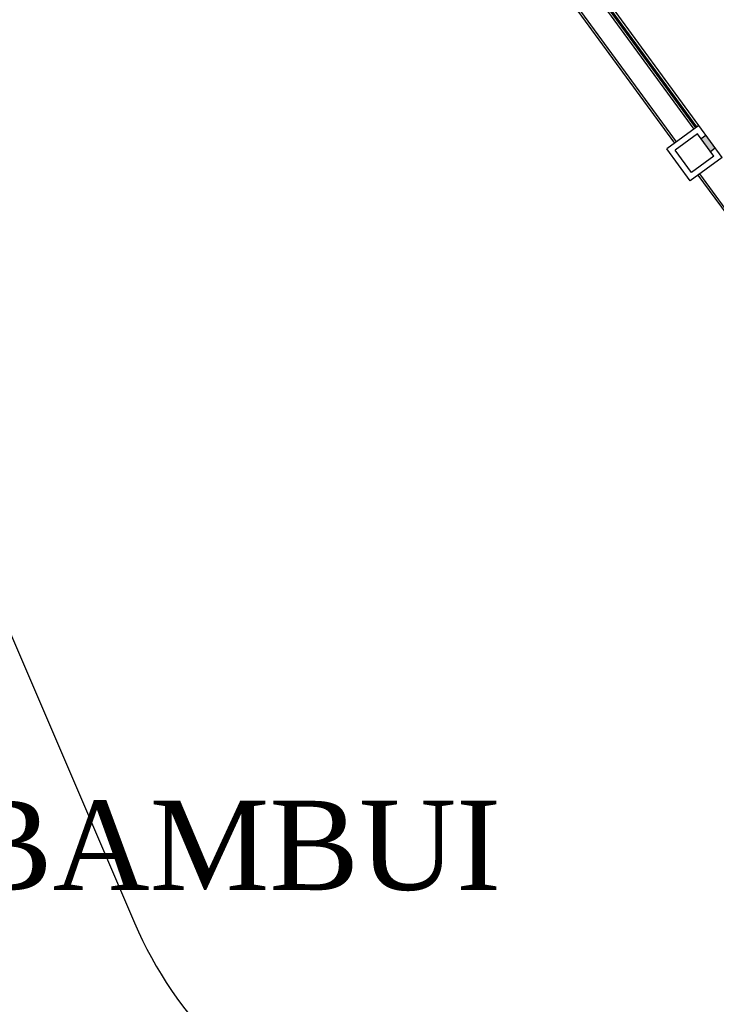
# Model space of a CAD drawing. Header units: millimetres. Extents: x 593 to 1794, y -180 to 570.
# Tile 26 of 71: x 1154 to 1172, y 40 to 65. Entities that reach past the tile are written whole.
import ezdxf

# ---------------------------------------------------------------- set-up
doc = ezdxf.new("R2010")
doc.units = ezdxf.units.MM
doc.header["$MEASUREMENT"] = 0
doc.layers.add('Layout - Marco Polo', color=252, linetype='Continuous', lineweight=25)
doc.layers.add('Textos - Marco Polo', color=143, linetype='Continuous', lineweight=25)
doc.styles.add('Dutch801RmBT', font='dutch.ttf')

msp = doc.modelspace()

# ---------------------------------------------------------------- hatches: boundary and pattern name
at = {"layer": 'Layout - Marco Polo', "linetype": 'Continuous'}
msp.add_hatch(color=256, dxfattribs=at).paths.add_polyline_path([(1171.508, 62.185), (1171.744, 61.862), (1171.623, 61.774), (1171.387, 62.097)])

# ---------------------------------------------------------------- linework, layer by layer
at = {"layer": 'Layout - Marco Polo'}
for p, q in [((1171.258, 62.374), (1168.307, 66.41)), ((1171.282, 62.392), (1168.331, 66.428)), ((1171.331, 62.428), (1168.379, 66.464)), ((1171.21, 62.339), (1168.258, 66.375)), ((1170.725, 61.985), (1167.774, 66.021)), ((1170.766, 62.014), (1167.814, 66.05)), ((1171.331, 62.428), (1170.524, 61.837)), ((1171.921, 61.62), (1171.331, 62.428)), ((1171.298, 62.218), (1170.733, 61.805)), ((1171.711, 61.653), (1171.298, 62.218)), ((1171.387, 62.097), (1171.508, 62.185)), ((1171.114, 61.03), (1170.524, 61.837)), ((1171.146, 61.24), (1170.733, 61.805)), ((1171.623, 61.774), (1171.744, 61.862)), ((1171.921, 61.62), (1171.114, 61.03)), ((1171.711, 61.653), (1171.146, 61.24)), ((1174.267, 57.142), (1171.316, 61.178)), ((1174.307, 57.171), (1171.356, 61.207))]:
    msp.add_line(p, q, dxfattribs=at)
msp.add_lwpolyline([(1151.032, 56.92), (1152.332, 54.429), (1153.863, 49.777), (1157.076, 42.29, 0.192661), (1162.429, 36.943), (1162.429, 36.943, 0.080323), (1179.399, 32.72), (1179.399, 32.72, 0.015524), (1193.17, 31.996), (1193.17, 31.996, 0.141183), (1204.391, 34.969), (1204.391, 34.969, 0.027945), (1216.005, 42.837), (1216.005, 42.837, -0.138508), (1221.239, 44.903), (1221.239, 44.903, -0.044821), (1236.429, 45.073), (1236.429, 45.073)], format="xyb", dxfattribs=at)

# ---------------------------------------------------------------- texts
at = {"layer": 'Textos - Marco Polo', "lineweight": 5, "insert": (1140.37, 43.09), "char_height": 2.25, "width": 32.4, "attachment_point": 7, "line_spacing_factor": 0.9, "style": 'Dutch801RmBT'}
msp.add_mtext('BLOCO BAMBUI', dxfattribs=at)

doc.saveas('drawing.dxf')
